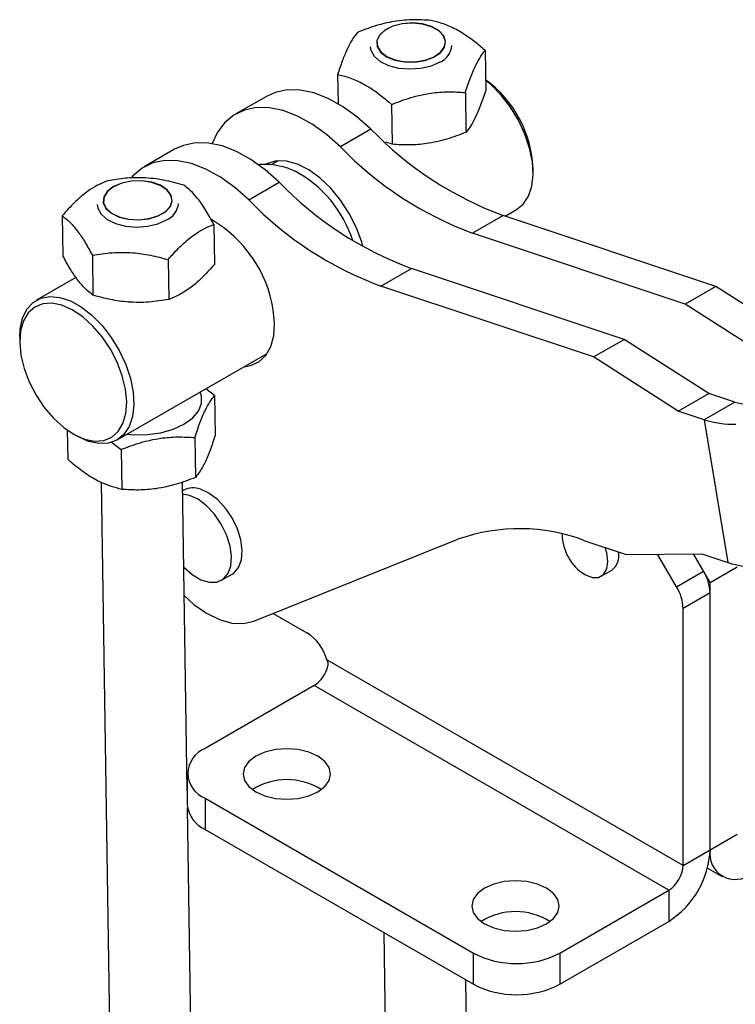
# Model space of a CAD drawing. Header units: millimetres. Extents: x 40 to 407, y 11 to 284.
# Tile 21 of 22: x 328 to 363, y 234 to 283. Entities that reach past the tile are written whole.
import ezdxf

# ---------------------------------------------------------------- set-up
doc = ezdxf.new("R2010")
doc.units = ezdxf.units.MM

msp = doc.modelspace()

# ---------------------------------------------------------------- linework, layer by layer
at = {"color": 7, "linetype": 'Continuous', "lineweight": 25}
for p, q in [((350.7607, 281.35751), (350.79008, 279.39685)), ((343.5113, 280.18237), (343.5329, 278.74085)), ((340.00769, 279.1022), (338.50509, 278.23477)), ((349.78921, 279.29175), (349.81859, 277.33109)), ((346.16451, 278.70418), (346.19389, 276.74352)), ((345.14966, 277.48382), (343.64706, 276.61638)), ((335.49989, 276.4999), (333.99729, 275.63246)), ((346.19389, 276.74352), (345.87912, 276.84967)), ((340.58292, 275.93418), (340.22871, 275.7297)), ((353.11964, 275.34876), (353.11964, 275.55286)), ((339.13926, 274.01408), (340.64186, 274.88152)), ((329.97447, 273.22626), (330.00385, 271.2656)), ((351.64542, 273.24423), (350.14282, 272.3768)), ((362.09673, 269.75572), (351.64542, 273.24423)), ((351.7431, 273.21163), (352.29753, 273.53169)), ((337.42747, 272.80186), (337.45685, 270.8412)), ((360.59413, 268.88829), (350.14282, 272.3768)), ((331.45589, 271.28576), (331.48527, 269.3251)), ((335.18239, 271.07356), (335.21177, 269.1129)), ((330.64773, 270.19872), (328.70688, 269.07829)), ((345.63501, 269.7745), (347.13761, 270.64193)), ((357.58893, 267.15342), (347.13761, 270.64193)), ((356.08633, 266.28599), (345.63501, 269.7745)), ((362.09673, 269.75572), (360.59413, 268.88829)), ((366.25704, 267.09446), (362.09673, 269.75572)), ((364.75444, 266.22702), (360.59413, 268.88829)), ((327.88477, 267.26122), (327.88477, 267.05712)), ((356.08633, 266.28599), (357.58893, 267.15342)), ((361.74924, 264.49215), (357.58893, 267.15342)), ((332.67531, 262.20403), (340.04354, 266.45762)), ((360.24664, 263.62472), (356.08633, 266.28599)), ((337.46373, 264.38827), (337.03497, 264.72081)), ((337.46373, 264.38827), (337.49311, 262.42761)), ((360.24664, 263.62472), (361.74924, 264.49215)), ((363.03745, 264.06217), (361.74924, 264.49215)), ((363.03745, 264.06217), (361.53484, 263.19473)), ((361.53484, 263.19473), (360.24664, 263.62472)), ((361.53484, 263.19473), (362.69472, 256.17333)), ((330.22217, 262.69005), (330.24371, 261.25247)), ((330.51389, 262.50284), (330.69064, 262.40078)), ((332.38749, 262.10726), (332.86754, 261.73494)), ((336.49224, 262.32251), (336.52162, 260.36186)), ((332.86754, 261.73494), (332.89692, 259.77429)), ((331.89407, 260.11248), (332.57164, 214.89637)), ((336.12174, 244.9492), (335.89412, 260.13938)), ((335.95117, 259.73424), (335.90063, 259.70506)), ((336.233, 259.4789), (335.90312, 259.53869)), ((339.39957, 253.29335), (349.4275, 257.32244)), ((355.65528, 257.2504), (357.69119, 256.57084)), ((357.69119, 256.57084), (361.40652, 256.60332)), ((360.17288, 254.9804), (359.22986, 256.58429)), ((361.81972, 255.19979), (360.99662, 256.59973)), ((361.49871, 255.74578), (360.99662, 256.59973)), ((361.40652, 256.60332), (362.69472, 256.17333)), ((356.46158, 255.5025), (356.99191, 255.80866)), ((360.17288, 254.9804), (361.49871, 255.74578)), ((361.81972, 255.19979), (363.14555, 255.96517)), ((337.8019, 255.30353), (338.33223, 255.60968)), ((361.81972, 242.05183), (361.81972, 255.19979)), ((361.81972, 254.68259), (360.4939, 253.91721)), ((361.81972, 242.05183), (361.81972, 254.68259)), ((360.4939, 241.28644), (360.4939, 253.91721)), ((340.35091, 253.67559), (342.00306, 252.72182)), ((360.4939, 241.28644), (342.98467, 251.3943)), ((342.35661, 250.12393), (337.00042, 247.03187)), ((359.78679, 240.0617), (342.35661, 250.12393)), ((336.12174, 245.80726), (336.12174, 244.27624)), ((337.00042, 244.58264), (350.18797, 236.96964)), ((337.00042, 244.58264), (337.00042, 243.05163)), ((336.57119, 214.95631), (336.13419, 244.11865)), ((337.00042, 243.05163), (350.18797, 235.43862)), ((361.81972, 242.05183), (363.14555, 242.81721)), ((360.4939, 241.28644), (361.81972, 242.05183)), ((361.69058, 241.15388), (362.41527, 240.73552)), ((354.43061, 236.96964), (359.78679, 240.0617)), ((359.78679, 240.0617), (359.78679, 238.53068)), ((354.43061, 235.43862), (359.78679, 238.53068)), ((345.7769, 237.98508), (345.86677, 231.98772)), ((350.18797, 235.43862), (350.18797, 236.96964)), ((354.43061, 236.96964), (354.43061, 235.43862)), ((349.92018, 228.45352), (349.81226, 235.65551))]:
    msp.add_line(p, q, dxfattribs=at)
at = {"color": 7, "linetype": 'Continuous', "lineweight": 25, "flags": 128}
for points in [[(345.91862, 281.05118), (346.32652, 280.88454), (346.80505, 280.79441), (347.31168, 280.78878), (347.80141, 280.86817), (348.23071, 281.02551), (348.56145, 281.24683), (348.76422, 281.51246), (348.82103, 281.79879), (348.72681, 282.0804), (348.48994, 282.33224), (348.13147, 282.53196), (347.68325, 282.6618), (347.18511, 282.71022), (346.6813, 282.67292), (346.21659, 282.55322), (345.83228, 282.36175), (345.56251, 282.11553), (345.43126, 281.83643), (345.45017, 281.54925), (345.61759, 281.27951), (345.91862, 281.05118)], [(345.92814, 281.05667), (346.33281, 280.89136), (346.80755, 280.80193), (347.31018, 280.79635), (347.79603, 280.87511), (348.22193, 281.03121), (348.55005, 281.25077), (348.75122, 281.5143), (348.80758, 281.79837), (348.7141, 282.07775), (348.47911, 282.3276), (348.12348, 282.52574), (347.6788, 282.65454), (347.1846, 282.70258), (346.68478, 282.66558), (346.22375, 282.54683), (345.84248, 282.35687), (345.57485, 282.1126), (345.44463, 281.83571), (345.4634, 281.5508), (345.62949, 281.2832), (345.92814, 281.05667)], [(348.53808, 280.77759), (348.10409, 280.58653), (347.59742, 280.46808), (347.05565, 280.431), (346.51895, 280.47806), (346.02713, 280.60576), (345.61667, 280.80462), (345.318, 281.05991), (345.15328, 281.35269), (345.1243, 281.5354)], [(352.29753, 273.53169), (352.62734, 273.79956), (352.886, 274.18908), (353.05167, 274.67907), (353.11837, 275.25182), (353.08368, 275.88662), (352.94887, 276.56054), (352.71881, 277.24922), (352.4018, 277.92776), (352.00931, 278.57164), (351.55552, 279.15759), (351.05683, 279.66443), (350.78265, 279.89288)], [(345.14966, 277.48382), (344.46308, 278.0964), (343.75673, 278.60445), (343.04524, 278.99748), (342.3433, 279.26734), (341.66542, 279.40848), (341.02562, 279.41796), (340.43712, 279.29559), (340.00769, 279.1022)], [(343.64706, 276.61638), (342.96047, 277.22897), (342.25413, 277.73702), (341.54264, 278.13004), (340.8407, 278.39991), (340.16282, 278.54104), (339.52302, 278.55053), (338.93452, 278.42816), (338.40949, 278.17648), (337.95879, 277.80068), (337.59172, 277.30853), (337.34136, 276.78032)], [(340.64186, 274.88152), (339.95527, 275.4941), (339.24893, 276.00215), (338.53743, 276.39518), (337.83549, 276.66504), (337.15761, 276.80618), (336.51781, 276.81566), (335.92932, 276.69329), (335.49989, 276.4999)], [(339.13926, 274.01408), (338.45267, 274.62667), (337.74633, 275.13472), (337.03483, 275.52774), (336.33289, 275.79761), (335.65501, 275.93874), (335.01521, 275.94823), (334.42672, 275.82586), (333.90169, 275.57418), (333.45098, 275.19838), (333.39331, 275.13508)], [(344.75159, 271.71994), (344.69339, 271.92647), (344.43074, 272.64205), (344.08042, 273.34066), (343.65508, 273.99704), (343.17009, 274.58748), (342.64299, 275.09063), (342.09282, 275.48831), (341.53947, 275.76615), (341.00293, 275.9141), (340.50261, 275.92681), (340.05659, 275.80383), (339.94247, 275.74488)], [(335.04919, 273.42631), (335.28859, 273.68223), (335.38561, 273.96547), (335.33165, 274.25086), (335.1315, 274.51304), (334.80294, 274.72871), (334.37517, 274.87871), (333.88619, 274.94972), (333.37945, 274.93541), (332.89999, 274.83707), (332.49039, 274.66344), (332.18707, 274.42993), (332.01696, 274.1573), (331.99518, 273.86977), (332.12367, 273.5929), (332.39101, 273.35127), (332.77345, 273.16637), (333.237, 273.05462), (333.74048, 273.02595), (334.23915, 273.08291), (334.68871, 273.22043), (335.04919, 273.42631)], [(335.03841, 273.43076), (335.27591, 273.68467), (335.37216, 273.96567), (335.31863, 274.2488), (335.12006, 274.5089), (334.7941, 274.72286), (334.36972, 274.87168), (333.88461, 274.94212), (333.38188, 274.92793), (332.90621, 274.83037), (332.49986, 274.6581), (332.19893, 274.42644), (332.03017, 274.15597), (332.00856, 273.87072), (332.13604, 273.59604), (332.40126, 273.35633), (332.78068, 273.17289), (333.24056, 273.06202), (333.74006, 273.03358), (334.23478, 273.09009), (334.68077, 273.22652), (335.03841, 273.43076)], [(331.68927, 273.77952), (331.71826, 273.59681), (331.88297, 273.30403), (332.18164, 273.04875), (332.5921, 272.84988), (333.08392, 272.72218), (333.62062, 272.67513), (334.16239, 272.7122), (334.66906, 272.83066), (335.10305, 273.02171)], [(327.88477, 267.26122), (327.90679, 267.65365), (328.0235, 268.18743), (328.23663, 268.62919), (328.53847, 268.96295), (328.91811, 269.17666), (329.36183, 269.26258), (329.85359, 269.21761), (330.37563, 269.04338), (330.90906, 268.74619), (331.43462, 268.33677), (331.9333, 267.82993), (332.38709, 267.24397), (332.77958, 266.60009), (333.09659, 265.92155), (333.32666, 265.23288), (333.46147, 264.55896), (333.49615, 263.92416), (333.42945, 263.35141), (333.26378, 262.86142), (333.00513, 262.47189), (332.66284, 262.19692), (332.24929, 262.04642), (331.77942, 262.02585), (331.27021, 262.13595), (330.74008, 262.37273), (330.74008, 262.37273)], [(330.56021, 262.47657), (331.07225, 262.24965), (331.56285, 262.14914), (332.01316, 262.17891), (332.40586, 262.33781), (332.72588, 262.61973), (332.9609, 263.01384), (333.10191, 263.505), (333.14347, 264.07432), (333.084, 264.69994), (332.92578, 265.35781), (332.67489, 266.02264), (332.34096, 266.66889), (331.93684, 267.27173), (331.47806, 267.80798), (330.98223, 268.25704), (330.46843, 268.60165), (329.95639, 268.82857), (329.46579, 268.92908), (329.01548, 268.89931), (328.62278, 268.74041), (328.30276, 268.45849), (328.06774, 268.06437), (327.92673, 267.57322), (327.88517, 267.00389), (327.94464, 266.37827), (328.10286, 265.72041), (328.35376, 265.05557), (328.68768, 264.40932), (329.0918, 263.80649), (329.55059, 263.27024), (330.04641, 262.82118), (330.56021, 262.47657)], [(338.91889, 265.80837), (339.23006, 265.86043), (339.64275, 266.04989), (339.97788, 266.36658), (340.22335, 266.79905), (340.37029, 267.33168), (340.41337, 267.94522), (340.35105, 268.61748)], [(333.17423, 262.49204), (333.49757, 262.46442), (334.16931, 262.47122), (334.82421, 262.56263), (335.42945, 262.73408), (335.95467, 262.97695), (336.37353, 263.27908), (336.66503, 263.62531), (336.81455, 263.99829), (336.8146, 264.3793), (336.76016, 264.56216)], [(338.33223, 255.60968), (338.41221, 255.66252), (338.64709, 255.93188), (338.78738, 256.31057), (338.82427, 256.7748), (338.75544, 257.2954), (338.58521, 257.83967), (338.32427, 258.3734), (337.98904, 258.86305), (337.60056, 259.27786), (337.18325, 259.59177), (336.76333, 259.78505)], [(335.95687, 255.95216), (336.35917, 255.58894), (336.78112, 255.33333), (337.19239, 255.20543), (337.56716, 255.21327), (337.88188, 255.35637), (338.11676, 255.62572), (338.25705, 256.00441), (338.29394, 256.46865), (338.22511, 256.98925), (338.05488, 257.53352), (337.79394, 258.06724), (337.45871, 258.5569), (337.07023, 258.97171), (336.65292, 259.28562), (336.233, 259.4789), (336.233, 259.4789)], [(355.6679, 255.5811), (356.01478, 255.44429), (356.3277, 255.44776), (356.57604, 255.59117), (356.73549, 255.86048), (356.79043, 256.22933), (356.73549, 256.66162), (356.65836, 256.91558)], [(335.97799, 254.54258), (336.44718, 254.12175), (337.07342, 253.68043), (337.70188, 253.36909), (338.3121, 253.19787), (338.88421, 253.17235), (339.39957, 253.29335)], [(342.53353, 244.899), (342.87521, 245.15606), (343.09, 245.4554), (343.16326, 245.77664), (343.09, 246.09788), (342.87521, 246.39722), (342.53353, 246.65428), (342.08826, 246.85152), (341.56972, 246.97552), (341.01326, 247.01781), (340.45679, 246.97552), (339.93826, 246.85152), (339.49298, 246.65428), (339.1513, 246.39722), (338.93651, 246.09788), (338.86326, 245.77664), (338.93651, 245.4554), (339.1513, 245.15606), (339.49298, 244.899), (339.93826, 244.70176), (340.45679, 244.57776), (341.01326, 244.53547), (341.56972, 244.57776), (342.08826, 244.70176), (342.53353, 244.899)], [(353.77653, 238.40856), (354.11821, 238.66561), (354.33299, 238.96496), (354.40625, 239.2862), (354.33299, 239.60743), (354.11821, 239.90678), (353.77653, 240.16383), (353.33125, 240.36108), (352.81271, 240.48507), (352.25625, 240.52736), (351.69979, 240.48507), (351.18125, 240.36108), (350.73597, 240.16383), (350.3943, 239.90678), (350.17951, 239.60743), (350.10625, 239.2862), (350.17951, 238.96496), (350.3943, 238.66561), (350.73597, 238.40856), (351.18125, 238.21131), (351.69979, 238.08732), (352.25625, 238.04503), (352.81271, 238.08732), (353.33125, 238.21131), (353.77653, 238.40856)]]:
    msp.add_lwpolyline(points, dxfattribs=at)
at = {"color": 7, "linetype": 'Continuous', "lineweight": 25}
for centre, radius, start, end in [((348.13951, 281.68177), 0.98813, 293.788094, 354.981667), ((347.4177, 275.31005), 5.7071, 2.438392, 53.875985), ((357.72482, 289.65499), 17.50063, 224.064724, 249.672723), ((356.22222, 288.78756), 17.50063, 224.064724, 249.672723), ((338.60662, 270.20761), 5.92694, 17.764155, 61.56318), ((353.21702, 287.05269), 17.50063, 224.064724, 249.672723), ((334.70448, 273.92589), 0.98813, 293.788094, 354.981667), ((351.71442, 286.18526), 17.50063, 224.064724, 249.672723), ((334.11846, 267.58798), 6.31705, 9.379346, 59.635962), ((363.60025, 265.90422), 1.92611, 253.010376, 271.283051), ((362.96744, 267.88359), 4.90283, 253.010376, 271.283051), ((336.41225, 258.88042), 0.97037, 68.789608, 118.370156), ((352.44361, 248.83399), 9.00837, 69.113329, 109.561069), ((356.90303, 257.58881), 2.35721, 180.553562, 238.400401), ((356.44044, 256.50974), 0.89198, 308.188528, 12.134453), ((364.12732, 260.86219), 4.90283, 253.010376, 271.283051), ((359.6476, 254.6068), 2.17345, 1.998357, 31.603795), ((358.32177, 253.84142), 2.17345, 1.998357, 31.603795), ((340.73415, 250.75687), 2.33906, 15.814234, 57.146849), ((341.50503, 251.43895), 1.56668, 302.926308, 347.32527), ((337.46521, 245.80726), 1.30985, 110.783421, 249.216579), ((341.01326, 242.34919), 3.15437, 57.553224, 122.446776), ((337.62312, 244.42596), 1.50882, 185.694799, 245.625342), ((357.40598, 242.25268), 4.41831, 302.605478, 357.394522), ((363.05906, 241.85078), 1.25554, 170.785963, 309.203285), ((358.95868, 241.3563), 1.5368, 302.605478, 357.394522), ((352.25625, 235.85875), 3.15437, 57.553224, 122.446776), ((352.30929, 241.06377), 4.61107, 242.609672, 297.390328), ((352.30929, 239.53276), 4.61107, 242.609672, 297.390328)]:
    msp.add_arc(centre, radius, start, end, dxfattribs=at)
for points, knots in [([(348.10749, 282.83569), (347.79186, 282.85374), (347.15376, 282.89024), (346.21065, 282.78855), (345.31095, 282.56757), (344.76052, 282.35525), (344.48279, 282.24812)], [0, 0, 0, 0, 0.26460227, 0.5349422, 0.76534026, 1, 1, 1, 1]), ([(350.7607, 281.35751), (350.59325, 281.5019), (350.25674, 281.79206), (349.68666, 282.20024), (349.05156, 282.54819), (348.50812, 282.74054), (348.19641, 282.81457), (348.10749, 282.83569)], [0, 0, 0, 0, 0.1920504, 0.38595637, 0.63793339, 0.89671933, 1, 1, 1, 1]), ([(344.48279, 282.24812), (344.39744, 282.13788), (344.22488, 281.915), (343.97155, 281.42902), (343.73123, 280.84067), (343.58506, 280.40314), (343.5113, 280.18237)], [0, 0, 0, 0, 0.26460227, 0.5349422, 0.76534026, 1, 1, 1, 1]), ([(349.78921, 279.29175), (349.87249, 279.54009), (350.04086, 280.04215), (350.29266, 280.63027), (350.53523, 281.0687), (350.68508, 281.26065), (350.7607, 281.35751)], [0, 0, 0, 0, 0.26460227, 0.5349422, 0.76534026, 1, 1, 1, 1]), ([(343.5113, 280.18237), (343.60022, 280.16125), (343.90639, 280.08852), (344.44949, 279.89738), (345.08289, 279.55204), (345.65874, 279.14017), (345.99527, 278.85007), (346.16451, 278.70418)], [0, 0, 0, 0, 0.103281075, 0.355632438, 0.61404116, 0.805915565, 1, 1, 1, 1]), ([(350.79008, 279.39685), (350.7068, 279.14851), (350.53843, 278.64645), (350.28662, 278.05833), (350.04406, 277.6199), (349.8942, 277.42795), (349.81859, 277.33109)], [0, 0, 0, 0, 0.26460227, 0.5349422, 0.76534026, 1, 1, 1, 1]), ([(346.16451, 278.70418), (346.47807, 278.82422), (347.11199, 279.06691), (348.05357, 279.27074), (348.95551, 279.34181), (349.50962, 279.30854), (349.78921, 279.29175)], [0, 0, 0, 0, 0.26460227, 0.5349422, 0.76534026, 1, 1, 1, 1]), ([(349.81859, 277.33109), (349.50503, 277.21105), (348.87111, 276.96836), (347.92953, 276.76454), (347.02758, 276.69347), (346.47348, 276.72674), (346.19389, 276.74352)], [0, 0, 0, 0, 0.26460227, 0.5349422, 0.76534026, 1, 1, 1, 1]), ([(341.43558, 275.40852), (341.38604, 275.433), (341.13891, 275.55507), (340.66683, 275.68449), (340.0911, 275.7757), (339.7309, 275.74647), (339.58364, 275.73453)], [0, 0, 0, 0, 0.08693225, 0.43362315, 0.76845231, 1, 1, 1, 1]), ([(335.94605, 274.74236), (335.62158, 274.82983), (334.96562, 275.00665), (333.99604, 275.11289), (333.07104, 275.09067), (332.50511, 275.00021), (332.21955, 274.95457)], [0, 0, 0, 0, 0.26460227, 0.5349422, 0.76534026, 1, 1, 1, 1]), ([(332.21955, 274.95457), (332.07774, 274.89752), (331.79276, 274.78288), (331.31015, 274.50374), (330.77276, 274.08405), (330.31318, 273.61762), (330.04964, 273.31312), (329.97447, 273.22626)], [0, 0, 0, 0, 0.1920504, 0.38595637, 0.63793339, 0.89671933, 1, 1, 1, 1]), ([(337.42747, 272.80186), (337.29786, 273.03933), (337.03583, 273.51941), (336.64993, 274.07496), (336.28288, 274.48227), (336.05901, 274.65514), (335.94605, 274.74236)], [0, 0, 0, 0, 0.26460227, 0.5349422, 0.76534026, 1, 1, 1, 1]), ([(329.97447, 273.22626), (330.10201, 273.12689), (330.35986, 272.92599), (330.74423, 272.47257), (331.11352, 271.91535), (331.34107, 271.4969), (331.45589, 271.28576)], [0, 0, 0, 0, 0.26460227, 0.5349422, 0.76534026, 1, 1, 1, 1]), ([(335.18239, 271.07356), (335.25757, 271.16042), (335.51642, 271.4595), (335.97571, 271.92674), (336.51167, 272.34703), (336.99914, 272.62942), (337.28415, 272.74416), (337.42747, 272.80186)], [0, 0, 0, 0, 0.10328107, 0.35563244, 0.61404116, 0.80591557, 1, 1, 1, 1]), ([(331.48527, 269.3251), (331.35773, 269.42447), (331.09988, 269.62538), (330.71551, 270.0788), (330.34622, 270.63601), (330.11867, 271.05446), (330.00385, 271.2656)], [0, 0, 0, 0, 0.264602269, 0.534942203, 0.765340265, 1, 1, 1, 1]), ([(331.45589, 271.28576), (331.77829, 271.33639), (332.43007, 271.43874), (333.39811, 271.43464), (334.32536, 271.30695), (334.89497, 271.15183), (335.18239, 271.07356)], [0, 0, 0, 0, 0.26460227, 0.5349422, 0.76534026, 1, 1, 1, 1]), ([(337.45685, 270.8412), (337.17257, 270.52559), (336.70244, 270.00365), (336.01693, 269.49084), (335.55438, 269.24591), (335.28781, 269.14242), (335.21177, 269.1129)], [0, 0, 0, 0, 0.385643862, 0.637749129, 0.896666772, 1, 1, 1, 1]), ([(335.21177, 269.1129), (334.88938, 269.06227), (334.23759, 268.95991), (333.26955, 268.96401), (332.3423, 269.0917), (331.77269, 269.24683), (331.48527, 269.3251)], [0, 0, 0, 0, 0.26460227, 0.5349422, 0.76534026, 1, 1, 1, 1]), ([(336.49224, 262.32251), (336.57552, 262.57085), (336.7439, 263.07291), (336.9957, 263.66103), (337.23826, 264.09947), (337.38812, 264.29142), (337.46373, 264.38827)], [0, 0, 0, 0, 0.26460227, 0.5349422, 0.76534026, 1, 1, 1, 1]), ([(332.86754, 261.73494), (333.1811, 261.85499), (333.81502, 262.09768), (334.7566, 262.3015), (335.65855, 262.37257), (336.21265, 262.3393), (336.49224, 262.32251)], [0, 0, 0, 0, 0.26460227, 0.5349422, 0.76534026, 1, 1, 1, 1]), ([(337.49311, 262.42761), (337.40983, 262.17927), (337.24146, 261.67721), (336.98966, 261.08909), (336.74709, 260.65066), (336.59724, 260.45871), (336.52162, 260.36186)], [0, 0, 0, 0, 0.26460227, 0.5349422, 0.76534026, 1, 1, 1, 1]), ([(332.89692, 259.77429), (332.5607, 259.86674), (332.00467, 260.01964), (331.19458, 260.48559), (330.64825, 260.89893), (330.33349, 261.17401), (330.24371, 261.25247)], [0, 0, 0, 0, 0.38564386, 0.63774913, 0.89666677, 1, 1, 1, 1]), ([(336.52162, 260.36186), (336.20806, 260.24181), (335.57414, 259.99912), (334.63256, 259.7953), (333.73062, 259.72423), (333.17651, 259.7575), (332.89692, 259.77429)], [0, 0, 0, 0, 0.26460227, 0.5349422, 0.76534026, 1, 1, 1, 1]), ([(342.98467, 251.3943), (343.00593, 251.33678), (343.04235, 251.2382), (343.03612, 251.13724), (343.03353, 251.0952)], [0, 0, 0, 0, 0.58350238, 1, 1, 1, 1])]:
    msp.add_open_spline(points, degree=3, knots=knots, dxfattribs=at)

doc.saveas('drawing.dxf')
